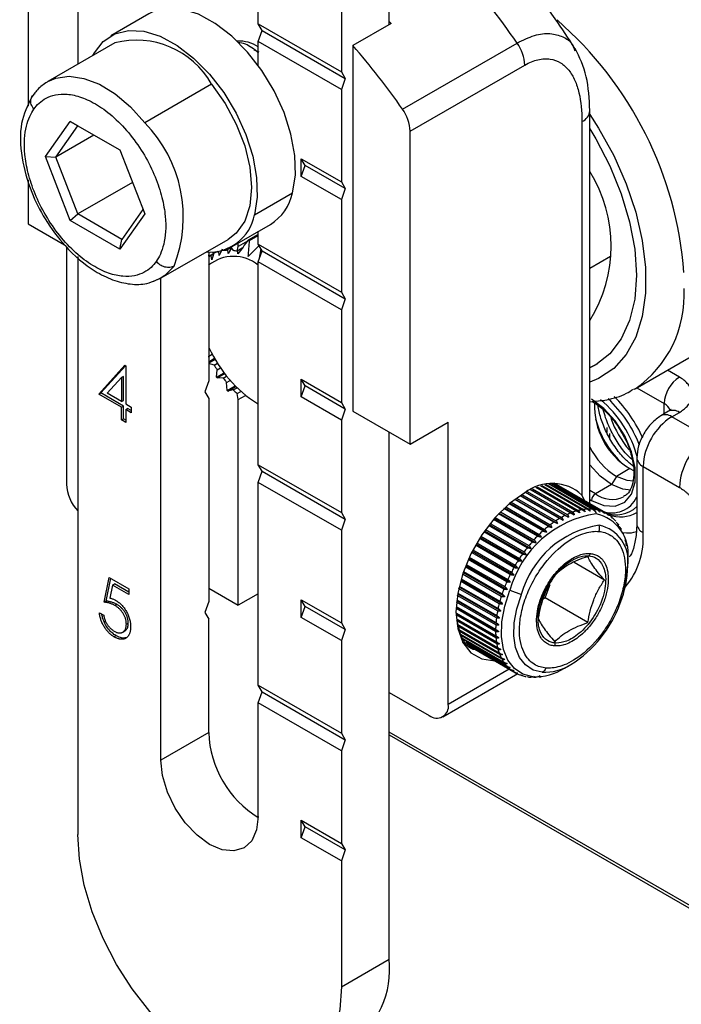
# Model space of a CAD drawing. Header units: millimetres. Extents: x 0 to 559, y 0 to 432.
# Tile 20 of 25: x 454 to 478, y 332 to 369. Entities that reach past the tile are written whole.
import ezdxf

# ---------------------------------------------------------------- set-up
doc = ezdxf.new("R2010")
doc.units = ezdxf.units.MM

msp = doc.modelspace()

# ---------------------------------------------------------------- linework, layer by layer
for p, q in [((456.079, 384.158), (456.079, 367.189)), ((467.605, 368.657), (467.605, 379.545)), ((462.761, 368.688), (462.761, 375.996)), ((454.241, 372.871), (454.241, 365.638)), ((465.837, 370.341), (465.837, 366.912)), ((458.708, 369.053), (457.294, 368.237)), ((462.761, 368.688), (465.837, 366.912)), ((462.903, 368.443), (462.761, 368.688)), ((467.676, 368.698), (466.261, 367.881)), ((467.676, 368.698), (467.605, 368.778)), ((462.761, 368.034), (462.903, 368.443)), ((462.903, 368.443), (465.979, 366.667)), ((457.444, 367.977), (454.969, 366.548)), ((465.837, 366.259), (462.761, 368.034)), ((462.761, 367.142), (462.761, 368.034)), ((468.1, 365.524), (472.343, 367.973)), ((462.596, 367.722), (462.781, 367.653)), ((466.261, 367.881), (466.261, 354.337)), ((474.454, 367.755), (474.482, 367.689)), ((465.837, 366.912), (465.979, 366.667)), ((468.383, 364.707), (472.625, 367.157)), ((465.979, 366.667), (465.837, 366.259)), ((461.029, 366.452), (458.554, 365.023)), ((465.837, 366.259), (465.837, 362.829)), ((475.04, 350.908), (475.04, 365.472)), ((454.878, 363.767), (455.797, 365.074)), ((455.797, 365.074), (457.634, 364.014)), ((456.076, 364.913), (455.797, 365.074)), ((474.747, 365.064), (474.747, 351.226)), ((455.259, 363.751), (456.076, 364.913)), ((456.076, 364.913), (457.634, 364.014)), ((468.383, 353.112), (468.383, 364.707)), ((456.674, 364.568), (455.259, 363.751)), ((457.634, 364.014), (458.553, 361.646)), ((455.797, 361.4), (454.878, 363.767)), ((454.878, 363.767), (455.259, 363.751)), ((456.076, 361.647), (455.259, 363.751)), ((464.352, 363.686), (465.837, 362.829)), ((464.352, 363.033), (464.352, 363.686)), ((464.494, 363.441), (464.352, 363.686)), ((464.352, 363.033), (464.494, 363.441)), ((465.979, 362.584), (464.494, 363.441)), ((454.241, 362.912), (454.241, 361.277)), ((465.837, 362.176), (464.352, 363.033)), ((458.099, 362.815), (456.076, 361.647)), ((465.837, 362.829), (465.979, 362.584)), ((465.979, 362.584), (465.837, 362.176)), ((462.618, 361.615), (464.032, 362.431)), ((465.837, 362.176), (465.837, 358.746)), ((458.488, 361.813), (457.709, 360.704)), ((455.797, 361.4), (456.076, 361.647)), ((457.634, 360.339), (455.797, 361.4)), ((457.709, 360.704), (456.076, 361.647)), ((458.553, 361.646), (457.634, 360.339)), ((454.241, 361.277), (455.581, 360.503)), ((461.794, 360.442), (463.208, 361.259)), ((457.634, 360.339), (457.709, 360.704)), ((459.169, 359.273), (461.644, 360.702)), ((462.761, 360.887), (462.385, 360.67)), ((462.438, 360.656), (462.761, 360.843)), ((462.761, 360.522), (462.761, 361.001)), ((455.655, 360.428), (455.655, 351.641)), ((461.421, 360.34), (461.317, 360.107)), ((461.45, 360.297), (461.461, 360.285)), ((461.757, 360.395), (461.588, 360.297)), ((461.588, 360.297), (461.592, 360.345)), ((461.644, 360.183), (461.638, 360.325)), ((461.763, 360.387), (461.644, 360.183)), ((461.743, 360.414), (461.835, 360.287)), ((461.973, 360.266), (462.019, 360.436)), ((462.162, 360.375), (461.973, 360.266)), ((462.356, 360.631), (462.019, 360.436)), ((462.019, 360.436), (462.019, 360.572)), ((462.79, 360.472), (462.391, 360.065)), ((462.761, 360.522), (465.837, 358.746)), ((462.903, 360.277), (462.761, 360.522)), ((462.809, 360.006), (462.861, 360.349)), ((476.717, 355.168), (485.91, 360.475)), ((456.079, 360.07), (456.079, 338.659)), ((460.923, 360.232), (460.923, 355.459)), ((461.105, 360.158), (460.923, 360.052)), ((460.932, 360.079), (460.923, 360.125)), ((461.109, 360.181), (460.932, 360.079)), ((461.034, 359.944), (461.013, 360.104)), ((461.118, 360.196), (461.034, 359.944)), ((461.075, 360.234), (461.125, 360.19)), ((461.238, 360.234), (461.236, 360.251)), ((461.279, 360.258), (461.238, 360.234)), ((461.317, 360.107), (461.301, 360.271)), ((462.006, 360.169), (462.007, 360.285)), ((462.761, 359.869), (462.903, 360.277)), ((462.903, 360.277), (465.979, 358.501)), ((475.807, 360.072), (475.04, 359.629)), ((465.837, 358.093), (462.761, 359.869)), ((462.761, 352.357), (462.761, 359.869)), ((458.964, 359.195), (459.154, 359.265)), ((459.155, 341.415), (459.155, 359.262)), ((465.837, 358.746), (465.979, 358.501)), ((465.979, 358.501), (465.837, 358.093)), ((465.837, 358.093), (465.837, 354.664)), ((460.923, 356.615), (460.964, 356.638)), ((460.923, 356.346), (460.932, 356.381)), ((460.923, 356.172), (461.143, 356.299)), ((460.932, 356.381), (461.057, 356.453)), ((456.854, 354.972), (457.819, 356.038)), ((456.925, 355.013), (457.841, 356.025)), ((457.819, 356.038), (457.851, 356.019)), ((457.851, 356.019), (457.851, 354.606)), ((460.923, 356.134), (461.159, 356.271)), ((461.125, 356.047), (460.923, 356.102)), ((461.125, 356.047), (461.25, 356.12)), ((461.238, 355.873), (461.363, 355.946)), ((475.04, 355.957), (475.331, 356.1)), ((457.166, 355.002), (457.693, 355.584)), ((457.763, 355.625), (457.693, 355.584)), ((457.693, 355.584), (457.693, 354.698)), ((457.763, 354.738), (457.763, 355.625)), ((461.216, 355.599), (461.238, 355.873)), ((461.216, 355.599), (461.496, 355.761)), ((461.235, 355.573), (461.515, 355.735)), ((461.461, 355.564), (461.235, 355.573)), ((461.461, 355.564), (461.589, 355.638)), ((478.353, 355.601), (477.91, 355.857)), ((460.923, 355.459), (460.781, 355.051)), ((461.588, 355.406), (461.719, 355.481)), ((461.61, 355.106), (461.588, 355.406)), ((461.61, 355.106), (461.905, 355.277)), ((461.631, 355.083), (461.927, 355.254)), ((461.835, 355.13), (461.972, 355.209)), ((464.352, 355.521), (465.837, 354.664)), ((464.352, 354.868), (464.352, 355.521)), ((464.494, 355.276), (464.352, 355.521)), ((464.352, 354.868), (464.494, 355.276)), ((465.979, 354.419), (464.494, 355.276)), ((476.779, 355.204), (477.787, 354.621)), ((456.854, 354.972), (456.925, 355.013)), ((457.693, 354.488), (456.854, 354.972)), ((457.763, 354.529), (456.925, 355.013)), ((457.693, 354.698), (457.166, 355.002)), ((460.781, 355.051), (460.923, 354.806)), ((461.835, 355.13), (461.631, 355.083)), ((461.973, 354.992), (462.114, 355.074)), ((462.019, 354.769), (461.973, 354.992)), ((462.019, 354.769), (462.289, 354.925)), ((465.837, 354.011), (464.352, 354.868)), ((476.717, 355.168), (476.669, 355.141)), ((457.693, 354.698), (457.763, 354.738)), ((457.693, 354.488), (457.763, 354.529)), ((457.693, 354.017), (457.693, 354.488)), ((457.763, 354.058), (457.763, 354.529)), ((457.851, 354.606), (458.055, 354.488)), ((458.055, 354.488), (458.055, 354.279)), ((460.923, 354.806), (460.923, 347.294)), ((462.019, 347.151), (462.019, 354.769)), ((462.726, 354.622), (462.761, 354.602)), ((465.837, 354.664), (465.979, 354.419)), ((477.787, 354.239), (477.787, 354.621)), ((457.851, 354.397), (457.922, 354.437)), ((457.851, 354.397), (457.851, 353.925)), ((458.055, 354.279), (457.851, 354.397)), ((458.055, 354.36), (457.922, 354.437)), ((465.979, 354.419), (465.837, 354.011)), ((466.261, 354.337), (468.383, 353.112)), ((477.953, 354.334), (477.67, 354.171)), ((478.07, 354.132), (478.353, 354.295)), ((479.414, 353.356), (478.07, 354.132)), ((457.693, 354.017), (457.763, 354.058)), ((457.851, 353.925), (457.693, 354.017)), ((457.851, 354.007), (457.763, 354.058)), ((465.837, 354.011), (465.837, 350.581)), ((468.383, 353.112), (469.797, 353.929)), ((469.797, 343.477), (469.797, 353.929)), ((475.666, 353.741), (475.666, 353.549)), ((467.605, 334.046), (467.605, 353.562)), ((475.783, 353.314), (475.783, 353.513)), ((462.761, 352.357), (465.837, 350.581)), ((462.903, 352.112), (462.761, 352.357)), ((476.775, 352.621), (476.775, 350.171)), ((477.009, 349.845), (477.009, 352.294)), ((477.009, 352.294), (478.353, 351.519)), ((462.761, 351.703), (462.903, 352.112)), ((462.903, 352.112), (465.979, 350.336)), ((476.019, 351.926), (475.843, 351.62)), ((476.514, 352.212), (476.019, 351.926)), ((476.514, 352.212), (476.657, 352.139)), ((465.837, 349.928), (462.761, 351.703)), ((462.761, 344.191), (462.761, 351.703)), ((474.741, 350.688), (473.207, 351.574)), ((473.263, 351.59), (474.807, 350.699)), ((474.936, 350.712), (473.368, 351.617)), ((473.418, 351.627), (475, 350.714)), ((475.123, 350.711), (473.509, 351.643)), ((473.551, 351.649), (475.184, 350.706)), ((475.302, 350.687), (473.622, 351.656)), ((473.653, 351.659), (475.359, 350.674)), ((475.47, 350.64), (473.7, 351.661)), ((473.716, 351.662), (475.524, 350.618)), ((473.826, 351.614), (473.722, 351.673)), ((475.627, 350.569), (473.803, 351.622)), ((475.843, 351.62), (475.242, 351.273)), ((473.916, 350.366), (472.454, 351.21)), ((472.467, 351.219), (474.045, 350.308)), ((472.521, 351.253), (473.987, 350.407)), ((474.126, 350.48), (472.652, 351.331)), ((472.661, 351.336), (474.252, 350.418)), ((472.718, 351.367), (474.196, 350.514)), ((474.334, 350.572), (472.845, 351.432)), ((472.85, 351.434), (474.458, 350.505)), ((472.909, 351.461), (474.404, 350.598)), ((474.54, 350.642), (473.032, 351.513)), ((473.092, 351.535), (474.608, 350.66)), ((474.747, 351.226), (474.856, 350.994)), ((475.242, 351.273), (475.04, 351.406)), ((473.499, 350.076), (472.054, 350.911)), ((472.073, 350.927), (473.631, 350.028)), ((472.121, 350.966), (473.569, 350.13)), ((473.707, 350.231), (472.254, 351.07)), ((472.271, 351.082), (473.837, 350.178)), ((472.322, 351.119), (473.777, 350.279)), ((475.04, 351.065), (475.1, 351.028)), ((465.837, 350.581), (465.979, 350.336)), ((473.096, 349.711), (471.661, 350.54)), ((471.684, 350.564), (473.23, 349.672)), ((471.726, 350.607), (473.163, 349.778)), ((473.295, 349.902), (471.855, 350.734)), ((471.877, 350.754), (473.428, 349.858)), ((471.922, 350.795), (473.364, 349.963)), ((475.627, 350.569), (475.677, 350.54)), ((465.979, 350.336), (465.837, 349.928)), ((472.719, 349.283), (471.29, 350.108)), ((471.315, 350.14), (472.853, 349.252)), ((471.35, 350.184), (472.78, 349.359)), ((472.904, 349.504), (471.472, 350.331)), ((471.496, 350.359), (473.038, 349.469)), ((471.535, 350.403), (472.968, 349.576)), ((465.837, 349.928), (465.837, 346.498)), ((472.544, 349.048), (471.116, 349.872)), ((471.142, 349.909), (472.678, 349.022)), ((471.174, 349.953), (472.602, 349.129)), ((472.227, 348.549), (470.801, 349.372)), ((470.825, 349.416), (472.36, 348.53)), ((470.851, 349.459), (472.277, 348.635)), ((472.379, 348.803), (470.953, 349.627)), ((470.978, 349.666), (472.513, 348.78)), ((471.007, 349.711), (472.434, 348.887)), ((472.087, 348.287), (470.661, 349.111)), ((470.685, 349.158), (472.219, 348.272)), ((470.706, 349.2), (472.133, 348.376)), ((470.443, 348.629), (471.981, 347.741)), ((470.458, 348.667), (471.888, 347.842)), ((471.962, 348.021), (470.534, 348.845)), ((470.557, 348.895), (472.093, 348.008)), ((470.575, 348.935), (472.003, 348.111)), ((475.579, 348.085), (474.461, 348.73)), ((476.444, 348.611), (476.444, 348.876)), ((471.758, 347.48), (470.325, 348.307)), ((470.344, 348.363), (471.885, 347.473)), ((470.356, 348.398), (471.788, 347.572)), ((471.852, 347.751), (470.422, 348.577)), ((476.316, 347.78), (476.444, 348.615)), ((457.058, 347.266), (457.239, 348.182)), ((457.129, 347.307), (457.296, 348.149)), ((457.239, 348.182), (457.965, 347.763)), ((457.363, 347.901), (457.268, 347.419)), ((457.363, 347.901), (457.434, 347.942)), ((457.965, 347.554), (457.363, 347.901)), ((457.965, 347.636), (457.434, 347.942)), ((471.681, 347.21), (470.244, 348.04)), ((470.26, 348.098), (471.806, 347.205)), ((470.27, 348.13), (471.705, 347.301)), ((473.379, 347.423), (473.571, 347.918)), ((457.965, 347.763), (457.965, 347.554)), ((460.923, 347.784), (462.019, 347.151)), ((462.761, 347.579), (462.019, 347.151)), ((470.14, 347.579), (471.698, 346.68)), ((470.145, 347.604), (471.59, 346.77)), ((471.621, 346.944), (470.179, 347.776)), ((470.192, 347.836), (471.743, 346.94)), ((470.199, 347.864), (471.639, 347.033)), ((472.073, 347.705), (472.501, 347.555)), ((457.058, 347.266), (457.129, 347.307)), ((457.448, 347.146), (457.518, 347.187)), ((460.923, 347.294), (460.781, 346.885)), ((464.352, 347.356), (465.837, 346.498)), ((464.352, 346.702), (464.352, 347.356)), ((464.494, 347.111), (464.352, 347.356)), ((471.554, 346.427), (470.098, 347.268)), ((470.105, 347.331), (471.671, 346.426)), ((470.107, 347.351), (471.56, 346.512)), ((471.578, 346.682), (470.13, 347.518)), ((473.297, 347.376), (473.379, 347.423)), ((474.967, 346.507), (473.379, 347.423)), ((456.877, 346.873), (457.035, 346.782)), ((460.781, 346.885), (460.923, 346.64)), ((464.352, 346.702), (464.494, 347.111)), ((465.979, 346.253), (464.494, 347.111)), ((470.08, 346.876), (471.554, 346.025)), ((471.548, 346.182), (470.082, 347.028)), ((470.085, 347.092), (471.662, 346.181)), ((470.086, 347.108), (471.548, 346.264)), ((470.102, 346.853), (471.671, 345.947)), ((457.874, 346.449), (457.945, 346.49)), ((460.923, 342.435), (460.923, 346.64)), ((465.837, 345.845), (464.352, 346.702)), ((465.837, 346.498), (465.979, 346.253)), ((471.56, 345.947), (470.082, 346.8)), ((470.095, 346.654), (471.578, 345.798)), ((471.59, 345.725), (470.105, 346.583)), ((470.121, 346.635), (471.698, 345.724)), ((470.13, 346.446), (471.621, 345.586)), ((457.746, 346.158), (457.817, 346.199)), ((465.979, 346.253), (465.837, 345.845)), ((471.639, 345.517), (470.146, 346.379)), ((470.182, 346.253), (471.681, 345.388)), ((471.705, 345.326), (470.204, 346.192)), ((470.252, 346.078), (471.758, 345.208)), ((457.416, 345.986), (457.487, 346.027)), ((465.837, 345.845), (465.837, 342.416)), ((471.788, 345.151), (470.279, 346.022)), ((470.32, 345.779), (470.367, 345.751)), ((470.338, 345.92), (471.852, 345.046)), ((471.888, 344.996), (470.37, 345.871)), ((470.382, 345.743), (470.708, 345.553)), ((470.44, 345.782), (471.962, 344.903)), ((472.003, 344.86), (470.478, 345.74)), ((470.557, 345.665), (472.087, 344.781)), ((472.133, 344.745), (470.6, 345.63)), ((470.689, 345.569), (472.227, 344.681)), ((469.59, 343.019), (472.365, 344.621)), ((472.054, 344.78), (469.797, 343.477)), ((472.277, 344.652), (472.227, 344.681)), ((474.102, 344.82), (474.331, 344.952)), ((462.761, 344.191), (465.837, 342.416)), ((462.903, 343.946), (462.761, 344.191)), ((462.761, 343.538), (462.903, 343.946)), ((462.903, 343.946), (465.979, 342.171)), ((467.605, 343.926), (469.09, 343.069)), ((462.761, 339.333), (462.761, 343.538)), ((465.837, 341.762), (462.761, 343.538)), ((460.923, 342.435), (459.155, 341.415)), ((481.535, 334.413), (467.605, 342.454)), ((465.837, 342.416), (465.979, 342.171)), ((465.979, 342.171), (465.837, 341.762)), ((467.605, 342.353), (481.597, 334.275)), ((465.837, 341.762), (465.837, 338.333)), ((464.352, 339.19), (465.837, 338.333)), ((464.352, 338.537), (464.352, 339.19)), ((464.494, 338.945), (464.352, 339.19)), ((464.352, 338.537), (464.494, 338.945)), ((465.979, 338.088), (464.494, 338.945)), ((465.837, 337.68), (464.352, 338.537)), ((465.837, 338.333), (465.979, 338.088)), ((465.979, 338.088), (465.837, 337.68)), ((465.837, 337.68), (465.837, 333.025)), ((465.837, 333.025), (467.605, 334.046))]:
    msp.add_line(p, q)
at = {"flags": 128}
for points in [[(464.032, 362.431), (464.133, 363.083), (464.113, 363.815), (463.971, 364.599), (463.713, 365.403), (463.35, 366.199), (462.894, 366.954), (462.365, 367.64), (461.781, 368.23), (461.165, 368.703), (460.542, 369.039), (459.934, 369.226), (459.366, 369.256), (458.859, 369.129), (458.708, 369.053)], [(456.636, 367.51), (456.69, 367.611), (457.019, 368.033), (457.445, 368.313), (457.952, 368.44), (458.52, 368.409), (459.128, 368.223), (459.751, 367.886), (460.367, 367.414), (460.95, 366.823), (461.48, 366.137), (461.936, 365.382), (462.299, 364.587), (462.557, 363.782), (462.699, 362.999), (462.719, 362.267), (462.618, 361.615)], [(454.962, 366.544), (455.261, 366.675), (455.755, 366.745), (456.3, 366.667), (456.875, 366.445), (457.457, 366.087), (458.024, 365.607), (458.554, 365.023)], [(461.029, 366.452), (461.531, 365.741), (461.947, 364.968), (462.257, 364.168), (462.449, 363.375), (462.514, 362.625), (462.449, 361.949), (462.257, 361.378), (461.947, 360.937), (461.644, 360.702)], [(475.04, 365.332), (475.363, 364.825), (475.92, 363.81), (476.381, 362.762), (476.737, 361.705), (476.978, 360.662), (477.1, 359.656), (477.1, 358.71), (476.978, 357.845), (476.737, 357.081), (476.381, 356.434), (475.92, 355.919), (475.363, 355.547), (475.04, 355.413)], [(475.04, 364.799), (475.26, 364.431), (475.783, 363.423), (476.203, 362.388), (476.511, 361.352), (476.699, 360.341), (476.762, 359.378), (476.699, 358.489), (476.511, 357.694), (476.203, 357.013), (475.783, 356.464), (475.26, 356.059), (475.04, 355.946)], [(459.641, 359.711), (459.302, 359.361), (459.169, 359.273)], [(459.169, 359.273), (458.877, 359.146), (458.826, 359.132)], [(475.1, 351.028), (475.558, 350.84), (475.98, 350.819), (476.329, 350.967), (476.58, 351.272), (476.71, 351.71), (476.71, 352.244), (476.58, 352.833), (476.329, 353.427), (475.98, 353.979), (475.558, 354.444), (475.1, 354.784)], [(475.843, 351.62), (475.424, 351.931), (475.04, 352.356), (475.04, 352.356)], [(476.651, 351.75), (476.424, 351.767), (476.019, 351.926)], [(476.551, 351.419), (476.261, 351.448), (475.843, 351.62)], [(472.625, 351.316), (472.059, 350.915), (471.521, 350.387), (471.038, 349.758), (470.635, 349.06), (470.332, 348.328), (470.144, 347.598), (470.08, 346.907), (470.144, 346.289), (470.332, 345.777), (470.635, 345.394), (471.038, 345.162), (471.521, 345.09), (471.551, 345.091)], [(472.931, 344.506), (472.558, 344.599), (472.244, 344.805), (472.001, 345.115), (471.839, 345.518), (471.765, 345.998), (471.78, 346.536), (471.884, 347.113), (472.073, 347.705)], [(473.275, 344.669), (472.938, 344.753), (472.655, 344.939), (472.436, 345.219), (472.29, 345.582), (472.223, 346.015), (472.236, 346.501), (472.33, 347.021), (472.501, 347.555)], [(462.761, 339.333), (462.7, 338.829), (462.52, 338.431), (462.233, 338.165), (461.86, 338.05), (461.425, 338.093), (460.958, 338.292), (460.491, 338.632), (460.057, 339.091), (459.683, 339.638), (459.397, 340.234), (459.216, 340.84), (459.155, 341.415)], [(465.837, 333.025), (465.777, 332.179), (465.598, 331.422), (465.305, 330.775), (464.905, 330.252), (464.408, 329.866), (463.826, 329.628), (463.173, 329.543), (462.466, 329.613), (461.721, 329.837), (460.958, 330.208), (460.195, 330.718), (459.45, 331.354), (458.743, 332.101), (458.09, 332.939), (457.508, 333.85), (457.011, 334.809), (456.611, 335.794), (456.318, 336.78), (456.139, 337.743), (456.079, 338.659)]]:
    msp.add_lwpolyline(points, dxfattribs=at)
for centre, radius, start, end in [((452.682, 354.574), 23.793, 34.2746, 51.1543), ((464.773, 358.422), 13.791, 4.3681, 48.9842), ((458.248, 364.891), 3.189, 29.3096, 104.6095), ((462.059, 366.794), 1.251, 55.8561, 93.4874), ((471.127, 367.095), 1.5, 2.3614, 35.851), ((446.595, 350.649), 26.148, 34.6703, 41.2249), ((466.884, 364.646), 1.5, 2.3614, 35.851), ((474.539, 365.522), 0.503, 294.3759, 354.2915), ((455.001, 361.529), 4.983, 338.6054, 44.5239), ((470.594, 360.454), 5.232, 328.1739, 31.8261), ((462.242, 362.813), 1.83, 301.8603, 347.9545), ((460.953, 361.925), 1.693, 266.0306, 349.4547), ((461.833, 358.504), 2.235, 74.3124, 75.6961), ((461.646, 358.929), 1.369, 92.4345, 97.7845), ((461.842, 358.623), 1.451, 50.7073, 129.3177), ((461.604, 359.133), 1.16, 108.4014, 114.3765), ((461.626, 358.507), 1.792, 78.8427, 83.3134), ((474.325, 358.629), 4.207, 304.6495, 3.458), ((465.27, 358.626), 4.744, 204.2588, 237.5599), ((466.087, 359.133), 5.843, 211.8753, 213.9083), ((466.266, 359.223), 6.216, 215.6642, 215.9622), ((465.808, 358.929), 5.497, 217.7359, 219.8532), ((479.015, 354.565), 1.229, 122.6055, 177.3945), ((465.845, 358.881), 5.673, 221.7099, 222.0266), ((465.341, 358.507), 4.868, 223.9211, 226.2173), ((472.621, 351.472), 4.756, 23.0709, 45.7268), ((477.919, 354.526), 2.707, 177.4341, 238.7377), ((472.836, 351.595), 4.095, 14.4676, 50.6598), ((472.671, 351.498), 4.49, 20.6529, 47.265), ((477.601, 354.231), 0.433, 17.9917, 64.4757), ((479.312, 352.19), 2.305, 122.6055, 177.3945), ((477.838, 353.826), 0.384, 52.746, 115.9623), ((478.119, 353.968), 0.402, 54.3824, 114.3071), ((478.618, 354.937), 3.48, 194.6485, 225.3461), ((479.628, 355.521), 4.083, 200.7211, 219.8694), ((480.656, 351.414), 2.305, 122.6055, 177.3945), ((477.49, 354.25), 2.75, 206.9948, 237.6774), ((477.175, 352.661), 0.402, 185.706, 245.6244), ((457.2, 351.714), 1.547, 182.6982, 223.5592), ((473.634, 350.046), 1.622, 46.6725, 128.4666), ((473.227, 350.643), 1.136, 61.4546, 63.787), ((475.407, 351.014), 0.307, 122.6055, 177.3945), ((475.855, 352.113), 1.04, 233.836, 294.5402), ((475.865, 351.57), 0.995, 247.7205, 336.2056), ((475.86, 346.657), 3.929, 98.6007, 164.5265), ((475.453, 347.792), 2.998, 116.2824, 119.2844), ((475.284, 348.148), 2.603, 111.3892, 114.6871), ((475.158, 348.484), 2.245, 105.9912, 109.6315), ((475.077, 348.787), 1.931, 100.0222, 104.0475), ((475.035, 349.048), 1.666, 93.4317, 97.8725), ((475.027, 349.26), 1.455, 86.2031, 91.0651), ((475.04, 349.417), 1.297, 78.3759, 83.6249), ((474.951, 349.071), 1.505, 352.5341, 77.6672), ((475.063, 349.519), 1.192, 70.0641, 75.6152), ((475.082, 349.567), 1.14, 61.46, 67.1782), ((476.017, 351.596), 1.095, 247.9063, 313.7962), ((475.081, 349.567), 1.141, 52.8112, 58.5293), ((476.177, 351.648), 1.221, 249.06, 299.332), ((475.917, 346.609), 3.545, 98.6007, 164.5265), ((475.904, 347.074), 3.846, 124.8327, 127.3749), ((475.663, 347.43), 3.416, 120.7411, 123.4924), ((475.097, 348.788), 1.358, 352.5341, 77.6672), ((475.039, 349.517), 1.206, 44.3904, 46.9593), ((474.842, 349.366), 1.455, 28.927, 33.7882), ((477.175, 350.211), 0.402, 185.6948, 245.6253), ((476.435, 346.435), 4.678, 132.1549, 134.3862), ((476.166, 346.738), 4.272, 128.619, 130.9893), ((474.201, 349.645), 2.816, 319.6102, 4.0731), ((476.931, 345.962), 5.363, 138.6638, 140.7007), ((476.695, 346.173), 5.047, 135.4889, 137.6101), ((477.266, 345.703), 5.788, 144.685, 146.6211), ((477.126, 345.805), 5.614, 141.7177, 143.6935), ((477.341, 345.654), 5.876, 147.5977, 149.5142), ((476.806, 346.788), 2.844, 129.4747, 130.2989), ((477.262, 345.694), 5.788, 153.3789, 155.3149), ((477.341, 345.654), 5.877, 150.4858, 152.4023), ((472.598, 348.678), 3.846, 337.8596, 359.0111), ((477.103, 345.765), 5.614, 156.3064, 158.2821), ((476.87, 345.855), 5.364, 159.299, 161.3358), ((476.213, 346.048), 4.679, 165.613, 167.8441), ((476.569, 345.953), 5.047, 162.3894, 164.5104), ((471.933, 348.753), 4.495, 302.2535, 340.163), ((475.815, 346.129), 4.273, 169.0095, 171.3795), ((475.394, 346.188), 3.847, 172.6235, 175.1653), ((474.965, 346.219), 3.417, 176.5055, 179.2564), ((474.546, 346.219), 2.998, 180.7128, 183.7143), ((470.963, 346.722), 1.136, 236.2184, 238.5346), ((474.153, 346.188), 2.604, 185.3093, 188.6067), ((473.799, 346.129), 2.246, 190.364, 194.0036), ((477.871, 346.069), 4.138, 183.7239, 184.3658), ((473.496, 346.048), 1.931, 195.9469, 199.9715), ((473.249, 345.953), 1.667, 202.1207, 206.5608), ((473.061, 345.855), 1.455, 208.927, 213.7882), ((472.932, 345.765), 1.297, 216.3661, 221.6144), ((472.855, 345.694), 1.192, 224.3748, 229.9254), ((472.822, 345.653), 1.141, 232.8112, 238.5293), ((472.822, 345.654), 1.14, 241.46, 247.1782), ((473.004, 346.573), 2.069, 267.956, 302.0462), ((473.341, 346.534), 1.866, 267.956, 302.0462), ((472.844, 345.716), 1.206, 253.0692, 255.5996), ((469.366, 343.407), 0.437, 230.7967, 9.214), ((464.779, 342.581), 3.859, 182.1699, 238.4725), ((464.24, 333.665), 3.386, 304.8613, 6.4509)]:
    msp.add_arc(centre, radius, start, end)
for points, knots in [([(474.482, 367.773), (474.244, 368.144), (473.711, 368.97), (472.792, 370.158), (471.661, 371.45), (470.378, 372.689), (468.97, 373.827), (468.017, 374.416), (467.554, 374.703)], [0, 0, 0, 0, 0.127128, 0.283358, 0.43631, 0.633599, 0.821884, 1, 1, 1, 1]), ([(472.343, 367.973), (472.561, 368.081), (472.995, 368.296), (473.577, 368.357), (474.038, 368.219), (474.357, 368.031), (474.434, 367.812), (474.454, 367.755)], [0, 0, 0, 0, 0.234655, 0.467595, 0.696831, 0.921326, 1, 1, 1, 1]), ([(462.761, 367.61), (462.601, 367.742), (462.346, 367.953), (462.102, 367.978), (462.011, 367.987)], [0, 0, 0, 0, 0.626466, 1, 1, 1, 1]), ([(475.04, 365.472), (475.016, 365.91), (474.967, 366.808), (474.655, 367.445), (474.495, 367.77)], [0, 0, 0, 0, 0.488276, 1, 1, 1, 1]), ([(472.625, 367.157), (472.793, 367.253), (472.956, 367.319), (473.194, 367.375), (473.273, 367.386), (473.424, 367.394), (473.496, 367.39), (473.706, 367.36), (473.837, 367.311), (474.067, 367.171), (474.17, 367.077), (474.347, 366.856), (474.421, 366.73), (474.546, 366.45), (474.596, 366.295), (474.713, 365.806), (474.747, 365.447), (474.747, 365.064)], [0, 0, 0, 0, 0.125, 0.125, 0.1875, 0.1875, 0.25, 0.25, 0.375, 0.375, 0.5, 0.5, 0.625, 0.625, 0.75, 0.75, 1, 1, 1, 1]), ([(454.984, 366.557), (454.858, 366.475), (454.62, 366.321), (454.442, 366.069), (454.358, 365.95)], [0, 0, 0, 0, 0.528832, 1, 1, 1, 1]), ([(454.358, 365.95), (454.213, 365.652), (453.914, 365.041), (453.948, 363.775), (454.297, 362.529), (454.863, 361.403), (455.647, 360.348), (456.538, 359.592), (457.373, 359.179), (458.023, 359.026), (458.568, 359.026), (458.855, 359.149), (458.964, 359.195)], [0, 0, 0, 0, 0.125947, 0.258312, 0.380187, 0.477456, 0.586171, 0.723272, 0.799258, 0.876869, 0.953473, 1, 1, 1, 1]), ([(454.45, 365.525), (454.413, 365.582), (454.338, 365.701), (454.321, 365.859), (454.357, 365.93), (454.365, 365.947)], [0, 0, 0, 0, 0.413198, 0.859889, 1, 1, 1, 1]), ([(454.365, 365.947), (454.375, 365.974), (454.399, 366.043), (454.46, 366.085), (454.497, 366.11)], [0, 0, 0, 0, 0.392175, 1, 1, 1, 1]), ([(454.45, 365.525), (454.559, 365.68), (454.705, 365.827), (455.108, 366.04), (455.367, 366.105), (455.848, 366.065), (456.024, 366.028), (456.399, 365.897), (456.598, 365.802), (457.009, 365.549), (457.219, 365.391), (457.632, 365.018), (457.835, 364.803), (458.212, 364.333), (458.387, 364.079), (458.695, 363.555), (458.827, 363.286), (459.044, 362.759), (459.129, 362.5), (459.253, 362.011), (459.292, 361.78), (459.355, 361.144), (459.323, 360.797), (459.191, 360.247), (459.09, 360.043), (458.981, 359.888)], [0, 0, 0, 0, 0.125, 0.125, 0.25, 0.25, 0.3125, 0.3125, 0.375, 0.375, 0.4375, 0.4375, 0.5, 0.5, 0.5625, 0.5625, 0.625, 0.625, 0.6875, 0.6875, 0.75, 0.75, 0.875, 0.875, 1, 1, 1, 1]), ([(458.981, 359.888), (458.872, 359.733), (458.726, 359.586), (458.323, 359.373), (458.064, 359.308), (457.583, 359.348), (457.407, 359.385), (457.032, 359.517), (456.833, 359.612), (456.422, 359.864), (456.212, 360.022), (455.799, 360.395), (455.596, 360.61), (455.218, 361.08), (455.044, 361.335), (454.736, 361.858), (454.603, 362.127), (454.386, 362.654), (454.302, 362.913), (454.178, 363.402), (454.139, 363.633), (454.076, 364.269), (454.108, 364.617), (454.24, 365.166), (454.341, 365.37), (454.45, 365.525)], [0, 0, 0, 0, 0.125, 0.125, 0.25, 0.25, 0.3125, 0.3125, 0.375, 0.375, 0.4375, 0.4375, 0.5, 0.5, 0.5625, 0.5625, 0.625, 0.625, 0.6875, 0.6875, 0.75, 0.75, 0.875, 0.875, 1, 1, 1, 1]), ([(459.641, 359.711), (459.599, 359.687), (459.548, 359.669), (459.431, 359.656), (459.366, 359.661), (459.237, 359.696), (459.174, 359.725), (459.064, 359.799), (459.017, 359.843), (458.981, 359.888)], [0, 0, 0, 0, 0.25, 0.25, 0.5, 0.5, 0.75, 0.75, 1, 1, 1, 1]), ([(478.353, 354.295), (478.381, 354.312), (478.436, 354.345), (478.511, 354.4), (478.579, 354.458), (478.639, 354.518), (478.697, 354.588), (478.75, 354.669), (478.791, 354.76), (478.816, 354.853), (478.826, 354.965), (478.808, 355.093), (478.75, 355.235), (478.653, 355.369), (478.523, 355.494), (478.409, 355.565), (478.353, 355.601)], [0, 0, 0, 0, 0.048015, 0.09603, 0.144046, 0.192061, 0.240076, 0.305042, 0.370016, 0.434725, 0.500175, 0.600138, 0.700104, 0.800071, 0.900037, 1, 1, 1, 1]), ([(475.04, 354.691), (475.251, 354.709), (475.72, 354.748), (476.264, 354.916), (476.565, 355.099), (476.649, 355.151)], [0, 0, 0, 0, 0.369991, 0.822507, 1, 1, 1, 1]), ([(475.142, 354.693), (475.208, 354.652), (475.401, 354.532), (475.719, 354.244), (476.05, 353.848), (476.213, 353.55), (476.286, 353.416)], [0, 0, 0, 0, 0.154791, 0.453818, 0.754628, 1, 1, 1, 1]), ([(476.651, 352.295), (476.551, 352.376), (476.327, 352.558), (476.001, 352.955), (475.7, 353.434), (475.482, 353.943), (475.364, 354.333), (475.35, 354.519), (475.348, 354.556)], [0, 0, 0, 0, 0.158106, 0.354998, 0.553708, 0.752884, 0.950628, 1, 1, 1, 1]), ([(476.601, 352.547), (476.531, 352.611), (476.326, 352.795), (476.041, 353.212), (475.847, 353.556), (475.754, 353.753), (475.653, 353.971), (475.591, 354.19), (475.534, 354.391)], [0, 0, 0, 0, 0.139433, 0.406122, 0.67258, 0.67582, 0.703639, 1, 1, 1, 1]), ([(477.67, 354.171), (477.553, 354.088), (477.318, 353.921), (477.022, 353.512), (476.815, 353.051), (476.789, 352.764), (476.775, 352.621)], [0, 0, 0, 0, 0.250003, 0.500005, 0.750003, 1, 1, 1, 1]), ([(478.047, 354.402), (478.048, 354.404), (478.055, 354.419), (478.027, 354.379), (477.971, 354.345), (477.953, 354.334)], [0, 0, 0, 0, 0.095305, 0.712754, 1, 1, 1, 1]), ([(476.286, 353.416), (476.304, 353.386), (476.418, 353.195), (476.554, 352.813), (476.668, 352.315), (476.676, 351.864), (476.589, 351.505), (476.453, 351.273), (476.329, 351.206), (476.28, 351.18)], [0, 0, 0, 0, 0.032382, 0.20562, 0.37808, 0.549181, 0.718919, 0.888949, 1, 1, 1, 1]), ([(473.72, 351.65), (473.74, 351.648), (473.813, 351.641), (473.854, 351.578), (473.884, 351.532)], [0, 0, 0, 0, 0.2692013, 1, 1, 1, 1]), ([(478.353, 351.519), (478.38, 351.503), (478.433, 351.471), (478.512, 351.414), (478.591, 351.351), (478.668, 351.283), (478.753, 351.2), (478.843, 351.1), (478.936, 350.983), (479.024, 350.859), (479.118, 350.705), (479.215, 350.52), (479.302, 350.305), (479.366, 350.09), (479.406, 349.879), (479.411, 349.747), (479.414, 349.682)], [0, 0, 0, 0, 0.048015, 0.09603, 0.144045, 0.19206, 0.240076, 0.305038, 0.370008, 0.434719, 0.500174, 0.600137, 0.700103, 0.800071, 0.900037, 1, 1, 1, 1]), ([(475.969, 350.297), (475.972, 350.295), (475.988, 350.285), (475.993, 350.273), (475.996, 350.264), (475.996, 350.262)], [0, 0, 0, 0, 0.1505649, 0.8125053, 1, 1, 1, 1]), ([(476.099, 350.137), (476.102, 350.134), (476.106, 350.129), (476.108, 350.125), (476.108, 350.124)], [0, 0, 0, 0, 0.589238, 1, 1, 1, 1]), ([(476.775, 350.171), (476.773, 350.07), (476.766, 349.774), (476.688, 349.36), (476.583, 349.051), (476.506, 348.946), (476.494, 348.929)], [0, 0, 0, 0, 0.193284, 0.561749, 0.929992, 1, 1, 1, 1]), ([(473.412, 344.826), (473.27, 344.839), (473.12, 344.879), (472.83, 345.061), (472.691, 345.205), (472.485, 345.642), (472.421, 345.938), (472.437, 346.48), (472.46, 346.676), (472.548, 347.085), (472.612, 347.297), (472.775, 347.718), (472.875, 347.927), (473.1, 348.324), (473.224, 348.511), (473.616, 349.019), (473.899, 349.284), (474.418, 349.656), (474.656, 349.766), (475.063, 349.886), (475.233, 349.898), (475.375, 349.885)], [0, 0, 0, 0, 0.125, 0.125, 0.25, 0.25, 0.375, 0.375, 0.4375, 0.4375, 0.5, 0.5, 0.5625, 0.5625, 0.625, 0.625, 0.75, 0.75, 0.875, 0.875, 1, 1, 1, 1]), ([(475.375, 349.885), (475.516, 349.872), (475.666, 349.832), (475.956, 349.65), (476.095, 349.507), (476.301, 349.069), (476.365, 348.773), (476.35, 348.231), (476.326, 348.035), (476.238, 347.627), (476.175, 347.414), (476.011, 346.993), (475.911, 346.784), (475.687, 346.388), (475.562, 346.201), (475.17, 345.692), (474.888, 345.427), (474.368, 345.055), (474.13, 344.945), (473.724, 344.825), (473.553, 344.814), (473.412, 344.826)], [0, 0, 0, 0, 0.125, 0.125, 0.25, 0.25, 0.375, 0.375, 0.4375, 0.4375, 0.5, 0.5, 0.5625, 0.5625, 0.625, 0.625, 0.75, 0.75, 0.875, 0.875, 1, 1, 1, 1]), ([(476.201, 349.971), (476.201, 349.97), (476.203, 349.969), (476.204, 349.967), (476.204, 349.966)], [0, 0, 0, 0, 0.034583, 1, 1, 1, 1]), ([(476.296, 349.847), (476.427, 349.835), (476.596, 349.82), (476.733, 349.876), (476.764, 349.889)], [0, 0, 0, 0, 0.779234, 1, 1, 1, 1]), ([(476.392, 349.358), (476.39, 349.401), (476.386, 349.482), (476.358, 349.547), (476.344, 349.578)], [0, 0, 0, 0, 0.527025, 1, 1, 1, 1]), ([(473.729, 345.644), (473.702, 345.648), (473.649, 345.654), (473.573, 345.675), (473.501, 345.703), (473.399, 345.759), (473.279, 345.863), (473.158, 346.054), (473.077, 346.311), (473.055, 346.646), (473.103, 347.035), (473.231, 347.46), (473.43, 347.878), (473.676, 348.248), (473.948, 348.557), (474.216, 348.783), (474.473, 348.941), (474.693, 349.029), (474.89, 349.072), (475.001, 349.069), (475.057, 349.067)], [0, 0, 0, 0, 0.022642, 0.045191, 0.067762, 0.090469, 0.14766, 0.205013, 0.274529, 0.344198, 0.420932, 0.500028, 0.579123, 0.655857, 0.72535, 0.795043, 0.8522, 0.909586, 0.954732, 1, 1, 1, 1]), ([(475.057, 349.067), (475.084, 349.064), (475.138, 349.057), (475.214, 349.037), (475.286, 349.008), (475.388, 348.952), (475.507, 348.849), (475.629, 348.657), (475.709, 348.4), (475.731, 348.065), (475.683, 347.676), (475.555, 347.252), (475.356, 346.833), (475.11, 346.463), (474.838, 346.154), (474.57, 345.928), (474.313, 345.77), (474.093, 345.682), (473.896, 345.64), (473.785, 345.643), (473.729, 345.644)], [0, 0, 0, 0, 0.0226674, 0.0452253, 0.0677875, 0.0904675, 0.1476318, 0.2050114, 0.2744865, 0.344197, 0.4209312, 0.500027, 0.5791228, 0.655857, 0.7252963, 0.7950425, 0.8521493, 0.9095863, 0.9546658, 1, 1, 1, 1]), ([(473.745, 345.754), (473.655, 345.762), (473.559, 345.787), (473.374, 345.903), (473.285, 345.995), (473.154, 346.274), (473.113, 346.463), (473.126, 346.925), (473.182, 347.196), (473.391, 347.734), (473.542, 347.997), (473.876, 348.43), (474.056, 348.599), (474.388, 348.837), (474.539, 348.907), (474.799, 348.984), (474.908, 348.991), (474.998, 348.983)], [0, 0, 0, 0, 0.125, 0.125, 0.25, 0.25, 0.375, 0.375, 0.5, 0.5, 0.625, 0.625, 0.75, 0.75, 0.875, 0.875, 1, 1, 1, 1]), ([(474.967, 348.956), (474.706, 348.876), (474.473, 348.776), (474.161, 348.597), (474.065, 348.532), (473.89, 348.396), (473.811, 348.325), (473.742, 348.249)], [0, 0, 0, 0, 0.5, 0.5, 0.75, 0.75, 1, 1, 1, 1]), ([(474.998, 348.983), (475.088, 348.975), (475.184, 348.949), (475.369, 348.833), (475.458, 348.741), (475.589, 348.462), (475.63, 348.273), (475.617, 347.812), (475.561, 347.54), (475.352, 347.002), (475.201, 346.739), (474.867, 346.306), (474.687, 346.137), (474.356, 345.899), (474.204, 345.829), (473.944, 345.753), (473.836, 345.745), (473.745, 345.754)], [0, 0, 0, 0, 0.125, 0.125, 0.25, 0.25, 0.375, 0.375, 0.5, 0.5, 0.625, 0.625, 0.75, 0.75, 0.875, 0.875, 1, 1, 1, 1]), ([(475.579, 348.085), (475.419, 348.262), (475.287, 348.424), (475.131, 348.646), (475.086, 348.716), (475.014, 348.844), (474.986, 348.903), (474.967, 348.956)], [0, 0, 0, 0, 0.5, 0.5, 0.75, 0.75, 1, 1, 1, 1]), ([(473.742, 348.249), (473.581, 348.027), (473.45, 347.782), (473.294, 347.381), (473.249, 347.242), (473.177, 346.961), (473.149, 346.817), (473.13, 346.671)], [0, 0, 0, 0, 0.5, 0.5, 0.75, 0.75, 1, 1, 1, 1]), ([(474.967, 346.507), (475.006, 346.799), (475.078, 347.079), (475.233, 347.48), (475.293, 347.61), (475.426, 347.857), (475.499, 347.974), (475.579, 348.085)], [0, 0, 0, 0, 0.5, 0.5, 0.75, 0.75, 1, 1, 1, 1]), ([(476.204, 347.362), (476.236, 347.438), (476.296, 347.58), (476.31, 347.717), (476.316, 347.78)], [0, 0, 0, 0, 0.537604, 1, 1, 1, 1]), ([(457.448, 347.146), (457.434, 347.153), (457.406, 347.169), (457.362, 347.189), (457.317, 347.207), (457.269, 347.223), (457.219, 347.237), (457.167, 347.249), (457.113, 347.259), (457.077, 347.263), (457.058, 347.266)], [0, 0, 0, 0, 0.102203, 0.211023, 0.3251, 0.446502, 0.573788, 0.708901, 0.850358, 1, 1, 1, 1]), ([(457.518, 347.187), (457.505, 347.194), (457.476, 347.21), (457.433, 347.23), (457.387, 347.248), (457.34, 347.264), (457.29, 347.278), (457.238, 347.29), (457.184, 347.299), (457.148, 347.304), (457.129, 347.307)], [0, 0, 0, 0, 0.102203, 0.211023, 0.3251, 0.446502, 0.573788, 0.708901, 0.850358, 1, 1, 1, 1]), ([(457.268, 347.419), (457.287, 347.414), (457.323, 347.405), (457.377, 347.387), (457.427, 347.365), (457.46, 347.347), (457.476, 347.339)], [0, 0, 0, 0, 0.275068, 0.532901, 0.773973, 1, 1, 1, 1]), ([(457.476, 347.339), (457.496, 347.327), (457.535, 347.303), (457.592, 347.261), (457.646, 347.215), (457.697, 347.165), (457.746, 347.111), (457.792, 347.051), (457.836, 346.988), (457.876, 346.921), (457.913, 346.851), (457.945, 346.781), (457.972, 346.71), (457.994, 346.638), (458.012, 346.566), (458.024, 346.494), (458.031, 346.421), (458.032, 346.374), (458.033, 346.35)], [0, 0, 0, 0, 0.065808, 0.129394, 0.190894, 0.251281, 0.310815, 0.370371, 0.430768, 0.492881, 0.555104, 0.616067, 0.677256, 0.73826, 0.800762, 0.864778, 0.931045, 1, 1, 1, 1]), ([(457.945, 346.49), (457.944, 346.506), (457.944, 346.539), (457.938, 346.589), (457.929, 346.638), (457.916, 346.688), (457.9, 346.737), (457.88, 346.786), (457.856, 346.835), (457.829, 346.883), (457.799, 346.93), (457.766, 346.974), (457.73, 347.016), (457.693, 347.056), (457.653, 347.092), (457.61, 347.127), (457.565, 347.158), (457.534, 347.177), (457.518, 347.187)], [0, 0, 0, 0, 0.065351, 0.127916, 0.18836, 0.247216, 0.30563, 0.36377, 0.422661, 0.482687, 0.5433, 0.604118, 0.664965, 0.727413, 0.791468, 0.858055, 0.927037, 1, 1, 1, 1]), ([(457.416, 345.986), (457.399, 345.997), (457.364, 346.018), (457.313, 346.055), (457.264, 346.095), (457.218, 346.14), (457.173, 346.188), (457.131, 346.241), (457.09, 346.296), (457.053, 346.356), (457.018, 346.417), (456.986, 346.48), (456.959, 346.544), (456.935, 346.609), (456.914, 346.674), (456.898, 346.74), (456.885, 346.807), (456.88, 346.851), (456.877, 346.873)], [0, 0, 0, 0, 0.065421, 0.128708, 0.190236, 0.250724, 0.310637, 0.370766, 0.431615, 0.493523, 0.555883, 0.617342, 0.678668, 0.740711, 0.802985, 0.866803, 0.932347, 1, 1, 1, 1]), ([(457.487, 346.027), (457.439, 346.058), (457.344, 346.12), (457.204, 346.268), (457.081, 346.46), (456.994, 346.657), (456.974, 346.777), (456.966, 346.822)], [0, 0, 0, 0, 0.194281, 0.389861, 0.608292, 0.85315, 1, 1, 1, 1]), ([(457.874, 346.449), (457.874, 346.466), (457.873, 346.498), (457.868, 346.548), (457.858, 346.598), (457.846, 346.647), (457.829, 346.696), (457.809, 346.745), (457.785, 346.794), (457.758, 346.842), (457.728, 346.889), (457.695, 346.933), (457.66, 346.975), (457.622, 347.015), (457.582, 347.051), (457.539, 347.086), (457.494, 347.118), (457.463, 347.136), (457.448, 347.146)], [0, 0, 0, 0, 0.065351, 0.127916, 0.18836, 0.247216, 0.30563, 0.36377, 0.422661, 0.482687, 0.5433, 0.604118, 0.664965, 0.727413, 0.791468, 0.858055, 0.927037, 1, 1, 1, 1]), ([(470.848, 345.497), (470.836, 345.498), (470.567, 345.515), (470.236, 345.94), (470.14, 346.525), (470.094, 346.804)], [0, 0, 0, 0, 0.023455, 0.534942, 1, 1, 1, 1]), ([(457.035, 346.782), (457.039, 346.76), (457.047, 346.718), (457.063, 346.656), (457.083, 346.598), (457.107, 346.542), (457.136, 346.489), (457.169, 346.438), (457.205, 346.388), (457.246, 346.34), (457.289, 346.294), (457.333, 346.255), (457.379, 346.218), (457.41, 346.2), (457.425, 346.19)], [0, 0, 0, 0, 0.094687, 0.181994, 0.264377, 0.34218, 0.418618, 0.496509, 0.577369, 0.661511, 0.746733, 0.831258, 0.915206, 1, 1, 1, 1]), ([(457.425, 346.19), (457.44, 346.182), (457.47, 346.166), (457.514, 346.148), (457.556, 346.134), (457.597, 346.128), (457.636, 346.126), (457.673, 346.13), (457.709, 346.14), (457.742, 346.155), (457.773, 346.175), (457.8, 346.2), (457.823, 346.23), (457.842, 346.264), (457.856, 346.303), (457.867, 346.347), (457.873, 346.396), (457.874, 346.431), (457.874, 346.449)], [0, 0, 0, 0, 0.064207, 0.126425, 0.18768, 0.248216, 0.308305, 0.369661, 0.431699, 0.495947, 0.559758, 0.622295, 0.683911, 0.745092, 0.80674, 0.869087, 0.93329, 1, 1, 1, 1]), ([(457.817, 346.199), (457.822, 346.202), (457.862, 346.225), (457.919, 346.295), (457.943, 346.406), (457.944, 346.475), (457.945, 346.49)], [0, 0, 0, 0, 0.066496, 0.477734, 0.889616, 1, 1, 1, 1]), ([(473.13, 346.671), (473.169, 346.564), (473.24, 346.436), (473.396, 346.215), (473.456, 346.137), (473.588, 345.973), (473.662, 345.888), (473.742, 345.8)], [0, 0, 0, 0, 0.5, 0.5, 0.75, 0.75, 1, 1, 1, 1]), ([(473.742, 345.8), (473.881, 345.95), (474.055, 346.085), (474.365, 346.265), (474.477, 346.321), (474.713, 346.421), (474.836, 346.467), (474.967, 346.507)], [0, 0, 0, 0, 0.5, 0.5, 0.75, 0.75, 1, 1, 1, 1]), ([(458.033, 346.35), (458.032, 346.333), (458.032, 346.3), (458.028, 346.253), (458.022, 346.209), (458.013, 346.167), (458.002, 346.128), (457.988, 346.091), (457.971, 346.057), (457.952, 346.025), (457.932, 345.996), (457.908, 345.971), (457.884, 345.949), (457.858, 345.93), (457.829, 345.916), (457.799, 345.905), (457.768, 345.896), (457.734, 345.892), (457.699, 345.891), (457.662, 345.894), (457.625, 345.9), (457.586, 345.91), (457.545, 345.924), (457.503, 345.941), (457.46, 345.961), (457.431, 345.978), (457.416, 345.986)], [0, 0, 0, 0, 0.044014, 0.087434, 0.130118, 0.172554, 0.214555, 0.256298, 0.298438, 0.340849, 0.382715, 0.423924, 0.464246, 0.504074, 0.543862, 0.583567, 0.623094, 0.663229, 0.703551, 0.743938, 0.784541, 0.82575, 0.867757, 0.910745, 0.954914, 1, 1, 1, 1]), ([(457.858, 345.946), (457.807, 345.939), (457.701, 345.925), (457.566, 345.982), (457.495, 346.022), (457.487, 346.027)], [0, 0, 0, 0, 0.454698, 0.939348, 1, 1, 1, 1])]:
    msp.add_open_spline(points, degree=3, knots=knots)
for points in [[(462.385, 360.67), (462.258, 360.503), (462.131, 360.336), (462.006, 360.169)], [(462.391, 360.065), (462.404, 360.263), (462.42, 360.46), (462.438, 360.656)], [(474.252, 350.418), (474.208, 350.437), (474.161, 350.46), (474.126, 350.48)], [(474.196, 350.514), (474.232, 350.493), (474.249, 350.457), (474.252, 350.418)], [(474.458, 350.505), (474.415, 350.528), (474.369, 350.552), (474.334, 350.572)], [(474.404, 350.598), (474.439, 350.578), (474.456, 350.543), (474.458, 350.505)], [(474.661, 350.57), (474.619, 350.595), (474.575, 350.622), (474.54, 350.642)], [(474.608, 350.66), (474.643, 350.64), (474.659, 350.606), (474.661, 350.57)], [(474.86, 350.613), (474.819, 350.64), (474.776, 350.668), (474.741, 350.688)], [(474.807, 350.699), (474.842, 350.679), (474.858, 350.646), (474.86, 350.613)], [(475.052, 350.632), (475.013, 350.662), (474.971, 350.691), (474.936, 350.712)], [(475, 350.714), (475.035, 350.694), (475.05, 350.663), (475.052, 350.632)], [(475.236, 350.627), (475.199, 350.66), (475.158, 350.691), (475.123, 350.711)], [(475.184, 350.706), (475.219, 350.685), (475.235, 350.656), (475.236, 350.627)], [(475.236, 350.627), (475.252, 350.602), (475.265, 350.572), (475.273, 350.542)], [(475.411, 350.6), (475.376, 350.634), (475.337, 350.667), (475.302, 350.687)], [(475.359, 350.674), (475.395, 350.653), (475.41, 350.626), (475.411, 350.6)], [(475.576, 350.549), (475.543, 350.585), (475.505, 350.619), (475.47, 350.64)], [(475.524, 350.618), (475.559, 350.598), (475.575, 350.573), (475.576, 350.549)], [(475.73, 350.475), (475.698, 350.513), (475.662, 350.549), (475.627, 350.569)], [(475.677, 350.54), (475.712, 350.52), (475.727, 350.496), (475.73, 350.475)], [(475.87, 350.379), (475.841, 350.419), (475.806, 350.456), (475.77, 350.476)], [(473.569, 350.13), (473.604, 350.11), (473.624, 350.071), (473.631, 350.028)], [(473.837, 350.178), (473.79, 350.192), (473.742, 350.211), (473.707, 350.231)], [(473.777, 350.279), (473.813, 350.258), (473.831, 350.22), (473.837, 350.178)], [(474.045, 350.308), (473.999, 350.325), (473.951, 350.346), (473.916, 350.366)], [(473.987, 350.407), (474.022, 350.387), (474.04, 350.349), (474.045, 350.308)], [(475.375, 349.885), (475.402, 349.955), (475.407, 350.043), (475.387, 350.114)], [(475.816, 350.44), (475.851, 350.419), (475.867, 350.398), (475.87, 350.379)], [(475.996, 350.262), (475.969, 350.303), (475.936, 350.341), (475.901, 350.361)], [(476.108, 350.124), (476.083, 350.166), (476.051, 350.205), (476.016, 350.225)], [(473.163, 349.778), (473.198, 349.757), (473.22, 349.717), (473.23, 349.672)], [(473.428, 349.858), (473.38, 349.867), (473.331, 349.882), (473.295, 349.902)], [(473.364, 349.963), (473.399, 349.943), (473.419, 349.903), (473.428, 349.858)], [(473.631, 350.028), (473.583, 350.039), (473.535, 350.056), (473.499, 350.076)], [(476.204, 349.966), (476.181, 350.01), (476.151, 350.049), (476.115, 350.07)], [(476.284, 349.79), (476.263, 349.835), (476.234, 349.875), (476.199, 349.895)], [(472.78, 349.359), (472.816, 349.338), (472.84, 349.298), (472.853, 349.252)], [(473.038, 349.469), (472.988, 349.473), (472.939, 349.484), (472.904, 349.504)], [(472.968, 349.576), (473.003, 349.555), (473.026, 349.515), (473.038, 349.469)], [(473.23, 349.672), (473.181, 349.678), (473.131, 349.691), (473.096, 349.711)], [(472.678, 349.022), (472.629, 349.021), (472.579, 349.028), (472.544, 349.048)], [(472.602, 349.129), (472.637, 349.108), (472.662, 349.067), (472.678, 349.022)], [(472.853, 349.252), (472.804, 349.253), (472.754, 349.262), (472.719, 349.283)], [(474.998, 348.983), (475.023, 349.003), (475.044, 349.033), (475.057, 349.067)], [(472.277, 348.635), (472.312, 348.615), (472.34, 348.575), (472.36, 348.53)], [(472.513, 348.78), (472.464, 348.777), (472.415, 348.783), (472.379, 348.803)], [(472.434, 348.887), (472.469, 348.867), (472.496, 348.826), (472.513, 348.78)], [(472.219, 348.272), (472.171, 348.264), (472.123, 348.267), (472.087, 348.287)], [(472.133, 348.376), (472.168, 348.356), (472.198, 348.316), (472.219, 348.272)], [(472.36, 348.53), (472.311, 348.524), (472.262, 348.528), (472.227, 348.549)], [(472.093, 348.008), (472.046, 347.999), (471.997, 348), (471.962, 348.021)], [(472.003, 348.111), (472.038, 348.091), (472.069, 348.052), (472.093, 348.008)], [(471.788, 347.572), (471.823, 347.551), (471.857, 347.514), (471.885, 347.473)], [(471.981, 347.741), (471.935, 347.73), (471.887, 347.731), (471.852, 347.751)], [(471.888, 347.842), (471.923, 347.822), (471.955, 347.784), (471.981, 347.741)], [(471.806, 347.205), (471.762, 347.192), (471.716, 347.19), (471.681, 347.21)], [(471.705, 347.301), (471.74, 347.281), (471.776, 347.245), (471.806, 347.205)], [(471.885, 347.473), (471.84, 347.461), (471.793, 347.46), (471.758, 347.48)], [(471.743, 346.94), (471.701, 346.926), (471.656, 346.923), (471.621, 346.944)], [(471.639, 347.033), (471.674, 347.013), (471.711, 346.978), (471.743, 346.94)], [(471.56, 346.512), (471.595, 346.492), (471.635, 346.46), (471.671, 346.426)], [(471.698, 346.68), (471.657, 346.665), (471.613, 346.662), (471.578, 346.682)], [(471.59, 346.77), (471.626, 346.749), (471.664, 346.716), (471.698, 346.68)], [(471.548, 346.264), (471.583, 346.243), (471.624, 346.213), (471.662, 346.181)], [(471.662, 346.181), (471.624, 346.165), (471.583, 346.162), (471.548, 346.182)], [(471.671, 346.426), (471.632, 346.41), (471.589, 346.407), (471.554, 346.427)], [(471.554, 346.025), (471.589, 346.005), (471.632, 345.976), (471.671, 345.947)], [(471.671, 345.947), (471.635, 345.93), (471.595, 345.927), (471.56, 345.947)], [(471.578, 345.798), (471.613, 345.778), (471.657, 345.751), (471.698, 345.724)], [(471.698, 345.724), (471.664, 345.708), (471.626, 345.705), (471.59, 345.725)], [(473.745, 345.754), (473.748, 345.717), (473.742, 345.678), (473.729, 345.644)], [(471.621, 345.586), (471.656, 345.565), (471.701, 345.54), (471.743, 345.516)], [(471.743, 345.516), (471.711, 345.5), (471.674, 345.497), (471.639, 345.517)], [(471.681, 345.388), (471.716, 345.368), (471.762, 345.345), (471.806, 345.323)], [(471.806, 345.323), (471.776, 345.308), (471.74, 345.305), (471.705, 345.326)], [(471.758, 345.208), (471.793, 345.188), (471.84, 345.166), (471.885, 345.147)], [(471.885, 345.147), (471.857, 345.133), (471.823, 345.131), (471.788, 345.151)], [(471.852, 345.046), (471.887, 345.026), (471.935, 345.006), (471.981, 344.99)], [(471.981, 344.99), (471.955, 344.976), (471.923, 344.975), (471.888, 344.996)], [(471.962, 344.903), (471.997, 344.883), (472.046, 344.865), (472.093, 344.852)], [(472.093, 344.852), (472.069, 344.84), (472.038, 344.839), (472.003, 344.86)], [(472.087, 344.781), (472.123, 344.761), (472.171, 344.745), (472.219, 344.734)], [(472.219, 344.734), (472.198, 344.724), (472.168, 344.725), (472.133, 344.745)], [(472.227, 344.681), (472.262, 344.66), (472.311, 344.647), (472.36, 344.639)], [(472.36, 344.639), (472.34, 344.63), (472.312, 344.632), (472.277, 344.652)], [(473.412, 344.826), (473.385, 344.757), (473.332, 344.696), (473.275, 344.669)], [(472.379, 344.603), (472.415, 344.582), (472.464, 344.57), (472.513, 344.565)], [(472.544, 344.547), (472.579, 344.527), (472.629, 344.517), (472.678, 344.514)], [(472.719, 344.515), (472.754, 344.495), (472.804, 344.487), (472.853, 344.486)], [(472.931, 344.506), (472.906, 344.494), (472.88, 344.487), (472.853, 344.486)], [(472.904, 344.507), (472.939, 344.487), (472.988, 344.48), (473.038, 344.482)], [(473.038, 344.482), (473.026, 344.481), (473.003, 344.489), (472.968, 344.509)], [(473.096, 344.522), (473.131, 344.502), (473.181, 344.497), (473.23, 344.501)], [(473.23, 344.501), (473.22, 344.503), (473.198, 344.512), (473.163, 344.533)]]:
    msp.add_open_spline(points, degree=3)

doc.saveas('drawing.dxf')
